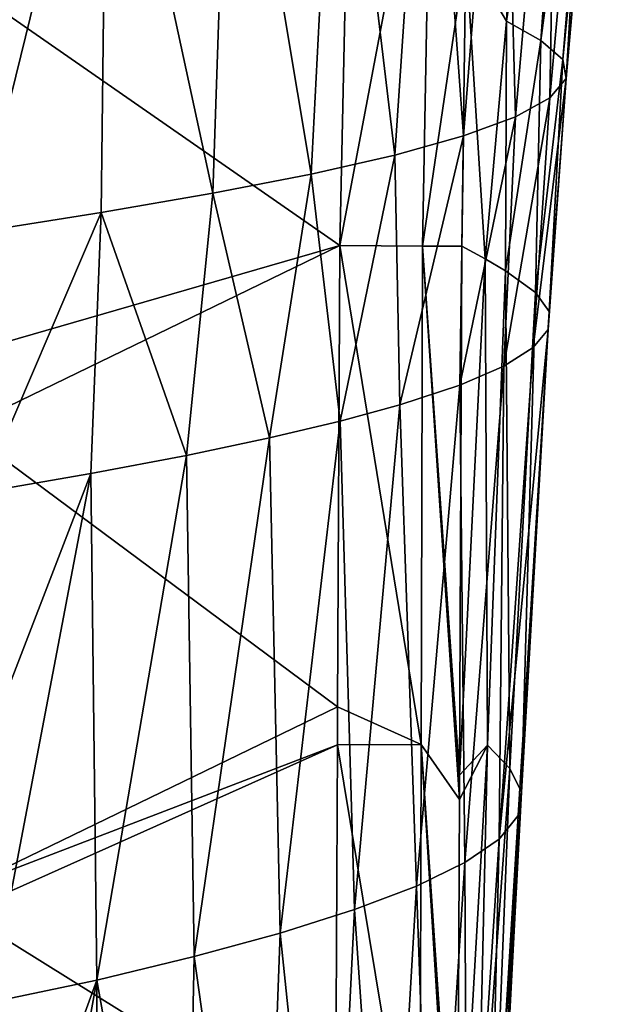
# Model space of a CAD drawing. Header units: millimetres. Extents: x -350 to 350, y 0 to 877.
# Tile 53 of 63: x 260 to 308, y 338 to 418. Entities that reach past the tile are written whole.
import ezdxf

# ---------------------------------------------------------------- set-up
doc = ezdxf.new("R2010")
doc.units = ezdxf.units.MM
doc.header["$LTSCALE"] = 41.718519
for name, color, linetype in [('30', 7, 'CONTINUOUS'), ('31', 7, 'CONTINUOUS'), ('35', 7, 'CONTINUOUS'), ('55', 7, 'CONTINUOUS'), ('56', 7, 'CONTINUOUS')]:
    doc.layers.add(name, color=color, linetype=linetype)

msp = doc.modelspace()

# ---------------------------------------------------------------- linework, layer by layer
at = {"layer": '30', "linetype": 'Continuous'}
for points in [[(301.636, 457.258, -47.342), (296.104, 423.607, -9.048), (299.403, 417.947, -47.017), (301.636, 457.258, -47.342)], [(305.044, 455.915, -85.872), (301.636, 457.258, -47.342), (299.403, 417.947, -47.017), (305.044, 455.915, -85.872)], [(302.233, 416.388, -85.058), (305.044, 455.915, -85.872), (299.403, 417.947, -47.017), (302.233, 416.388, -85.058)], [(307.27, 454.572, -124.32), (305.044, 455.915, -85.872), (302.233, 416.388, -85.058), (307.27, 454.572, -124.32)], [(304.008, 414.829, -123.027), (307.27, 454.572, -124.32), (302.233, 416.388, -85.058), (304.008, 414.829, -123.027)], [(307.811, 453.229, -162.505), (307.27, 454.572, -124.32), (304.008, 414.829, -123.027), (307.811, 453.229, -162.505)], [(304.281, 413.27, -160.759), (307.811, 453.229, -162.505), (304.008, 414.829, -123.027), (304.281, 413.27, -160.759)], [(306.569, 451.886, -200.404), (307.811, 453.229, -162.505), (304.281, 413.27, -160.759), (306.569, 451.886, -200.404)], [(303.633, 450.543, -238.072), (306.569, 451.886, -200.404), (302.966, 411.711, -198.238), (303.633, 450.543, -238.072)], [(302.966, 411.711, -198.238), (306.569, 451.886, -200.404), (304.281, 413.27, -160.759), (302.966, 411.711, -198.238)], [(299.098, 449.2, -275.565), (303.633, 450.543, -238.072), (300.144, 410.152, -235.512), (299.098, 449.2, -275.565)], [(300.144, 410.152, -235.512), (303.633, 450.543, -238.072), (302.966, 411.711, -198.238), (300.144, 410.152, -235.512)], [(293.057, 447.857, -312.936), (299.098, 449.2, -275.565), (295.898, 408.593, -272.629), (293.057, 447.857, -312.936)], [(295.898, 408.593, -272.629), (299.098, 449.2, -275.565), (300.144, 410.152, -235.512), (295.898, 408.593, -272.629)], [(285.601, 446.514, -350.242), (293.057, 447.857, -312.936), (290.31, 407.034, -309.639), (285.601, 446.514, -350.242)], [(290.31, 407.034, -309.639), (293.057, 447.857, -312.936), (295.898, 408.593, -272.629), (290.31, 407.034, -309.639)], [(276.825, 445.171, -387.537), (285.601, 446.514, -350.242), (283.464, 405.475, -346.59), (276.825, 445.171, -387.537)], [(283.464, 405.475, -346.59), (285.601, 446.514, -350.242), (290.31, 407.034, -309.639), (283.464, 405.475, -346.59)], [(266.821, 443.828, -424.877), (276.825, 445.171, -387.537), (275.442, 403.916, -383.532), (266.821, 443.828, -424.877)], [(275.442, 403.916, -383.532), (276.825, 445.171, -387.537), (283.464, 405.475, -346.59), (275.442, 403.916, -383.532)], [(255.682, 442.383, -462.303), (266.821, 443.828, -424.877), (256.202, 400.75, -457.579), (255.682, 442.383, -462.303)], [(256.202, 400.75, -457.579), (266.821, 443.828, -424.877), (266.327, 402.357, -420.513), (256.202, 400.75, -457.579)], [(266.327, 402.357, -420.513), (266.821, 443.828, -424.877), (275.442, 403.916, -383.532), (266.327, 402.357, -420.513)], [(296.104, 423.607, -9.048), (295.764, 399.591, -9.169), (297.664, 398.559, -32.416), (296.104, 423.607, -9.048)], [(299.403, 417.947, -47.017), (296.104, 423.607, -9.048), (297.664, 398.559, -32.416), (299.403, 417.947, -47.017)], [(299.334, 397.585, -54.391), (299.403, 417.947, -47.017), (297.664, 398.559, -32.416), (299.334, 397.585, -54.391)], [(302.233, 416.388, -85.058), (299.403, 417.947, -47.017), (299.334, 397.585, -54.391), (302.233, 416.388, -85.058)], [(301.771, 395.815, -94.375), (302.233, 416.388, -85.058), (299.334, 397.585, -54.391), (301.771, 395.815, -94.375)], [(304.008, 414.829, -123.027), (302.233, 416.388, -85.058), (301.771, 395.815, -94.375), (304.008, 414.829, -123.027)], [(302.913, 394.255, -129.509), (304.008, 414.829, -123.027), (301.771, 395.815, -94.375), (302.913, 394.255, -129.509)], [(304.281, 413.27, -160.759), (304.008, 414.829, -123.027), (302.913, 394.255, -129.509), (304.281, 413.27, -160.759)], [(302.966, 411.711, -198.238), (304.281, 413.27, -160.759), (301.606, 391.314, -195.195), (302.966, 411.711, -198.238)], [(301.606, 391.314, -195.195), (304.281, 413.27, -160.759), (302.832, 392.786, -162.402), (301.606, 391.314, -195.195)], [(302.832, 392.786, -162.402), (304.281, 413.27, -160.759), (302.913, 394.255, -129.509), (302.832, 392.786, -162.402)], [(300.144, 410.152, -235.512), (302.966, 411.711, -198.238), (299.21, 389.802, -228.702), (300.144, 410.152, -235.512)], [(299.21, 389.802, -228.702), (302.966, 411.711, -198.238), (301.606, 391.314, -195.195), (299.21, 389.802, -228.702)], [(295.898, 408.593, -272.629), (300.144, 410.152, -235.512), (295.599, 388.246, -263.068), (295.898, 408.593, -272.629)], [(295.599, 388.246, -263.068), (300.144, 410.152, -235.512), (299.21, 389.802, -228.702), (295.599, 388.246, -263.068)], [(290.31, 407.034, -309.639), (295.898, 408.593, -272.629), (290.718, 386.639, -298.448), (290.31, 407.034, -309.639)], [(290.718, 386.639, -298.448), (295.898, 408.593, -272.629), (295.599, 388.246, -263.068), (290.718, 386.639, -298.448)], [(283.464, 405.475, -346.59), (290.31, 407.034, -309.639), (285.847, 385.311, -327.647), (283.464, 405.475, -346.59)], [(285.847, 385.311, -327.647), (290.31, 407.034, -309.639), (290.718, 386.639, -298.448), (285.847, 385.311, -327.647)], [(275.442, 403.916, -383.532), (283.464, 405.475, -346.59), (280.063, 383.939, -357.793), (275.442, 403.916, -383.532)], [(280.063, 383.939, -357.793), (283.464, 405.475, -346.59), (285.847, 385.311, -327.647), (280.063, 383.939, -357.793)], [(266.327, 402.357, -420.513), (275.442, 403.916, -383.532), (273.301, 382.515, -389.077), (266.327, 402.357, -420.513)], [(273.301, 382.515, -389.077), (275.442, 403.916, -383.532), (280.063, 383.939, -357.793), (273.301, 382.515, -389.077)], [(256.202, 400.75, -457.579), (266.327, 402.357, -420.513), (256.516, 379.481, -455.896), (256.202, 400.75, -457.579)], [(256.516, 379.481, -455.896), (266.327, 402.357, -420.513), (265.477, 381.032, -421.721), (256.516, 379.481, -455.896)], [(265.477, 381.032, -421.721), (266.327, 402.357, -420.513), (273.301, 382.515, -389.077), (265.477, 381.032, -421.721)]]:
    msp.add_3dface(points, dxfattribs=at)
at = {"layer": '31', "linetype": 'Continuous'}
for points in [[(297.664, 398.559, -32.416), (295.764, 399.591, -9.169), (295.577, 356.427, -9.385), (297.664, 398.559, -32.416)], [(297.873, 358.867, -46.817), (297.664, 398.559, -32.416), (295.577, 356.427, -9.385), (297.873, 358.867, -46.817)], [(299.334, 397.585, -54.391), (297.664, 398.559, -32.416), (297.873, 358.867, -46.817), (299.334, 397.585, -54.391)], [(299.693, 356.95, -84.421), (299.334, 397.585, -54.391), (297.873, 358.867, -46.817), (299.693, 356.95, -84.421)], [(301.771, 395.815, -94.375), (299.334, 397.585, -54.391), (299.693, 356.95, -84.421), (301.771, 395.815, -94.375)], [(300.649, 355.033, -121.965), (301.771, 395.815, -94.375), (299.693, 356.95, -84.421), (300.649, 355.033, -121.965)], [(302.913, 394.255, -129.509), (301.771, 395.815, -94.375), (300.649, 355.033, -121.965), (302.913, 394.255, -129.509)], [(302.832, 392.786, -162.402), (302.913, 394.255, -129.509), (300.379, 353.116, -159.316), (302.832, 392.786, -162.402)], [(300.379, 353.116, -159.316), (302.913, 394.255, -129.509), (300.649, 355.033, -121.965), (300.379, 353.116, -159.316)], [(301.606, 391.314, -195.195), (302.832, 392.786, -162.402), (298.814, 351.199, -196.459), (301.606, 391.314, -195.195)], [(298.814, 351.199, -196.459), (302.832, 392.786, -162.402), (300.379, 353.116, -159.316), (298.814, 351.199, -196.459)], [(299.21, 389.802, -228.702), (301.606, 391.314, -195.195), (298.814, 351.199, -196.459), (299.21, 389.802, -228.702)], [(295.599, 388.246, -263.068), (299.21, 389.802, -228.702), (296.02, 349.282, -233.436), (295.599, 388.246, -263.068)], [(296.02, 349.282, -233.436), (299.21, 389.802, -228.702), (298.814, 351.199, -196.459), (296.02, 349.282, -233.436)], [(290.718, 386.639, -298.448), (295.599, 388.246, -263.068), (292.065, 347.365, -270.285), (290.718, 386.639, -298.448)], [(292.065, 347.365, -270.285), (295.599, 388.246, -263.068), (296.02, 349.282, -233.436), (292.065, 347.365, -270.285)], [(285.847, 385.311, -327.647), (290.718, 386.639, -298.448), (287.016, 345.449, -307.047), (285.847, 385.311, -327.647)], [(287.016, 345.449, -307.047), (290.718, 386.639, -298.448), (292.065, 347.365, -270.285), (287.016, 345.449, -307.047)], [(280.063, 383.939, -357.793), (285.847, 385.311, -327.647), (280.94, 343.532, -343.761), (280.063, 383.939, -357.793)], [(280.94, 343.532, -343.761), (285.847, 385.311, -327.647), (287.016, 345.449, -307.047), (280.94, 343.532, -343.761)], [(273.301, 382.515, -389.077), (280.063, 383.939, -357.793), (273.905, 341.615, -380.468), (273.301, 382.515, -389.077)], [(273.905, 341.615, -380.468), (280.063, 383.939, -357.793), (280.94, 343.532, -343.761), (273.905, 341.615, -380.468)], [(265.477, 381.032, -421.721), (273.301, 382.515, -389.077), (265.979, 339.698, -417.206), (265.477, 381.032, -421.721)], [(265.979, 339.698, -417.206), (273.301, 382.515, -389.077), (273.905, 341.615, -380.468), (265.979, 339.698, -417.206)], [(256.516, 379.481, -455.896), (265.477, 381.032, -421.721), (256.856, 358.691, -454.724), (256.516, 379.481, -455.896)], [(256.856, 358.691, -454.724), (265.477, 381.032, -421.721), (257.227, 337.856, -454.018), (256.856, 358.691, -454.724)], [(257.227, 337.856, -454.018), (265.477, 381.032, -421.721), (265.979, 339.698, -417.206), (257.227, 337.856, -454.018)], [(297.873, 358.867, -46.817), (295.568, 354.427, -9.395), (295.391, 315.772, -9.591), (297.873, 358.867, -46.817)], [(296.967, 319.759, -46.901), (297.873, 358.867, -46.817), (295.391, 315.772, -9.591), (296.967, 319.759, -46.901)], [(297.873, 358.867, -46.817), (295.577, 356.427, -9.385), (295.568, 354.427, -9.395), (297.873, 358.867, -46.817)], [(299.693, 356.95, -84.421), (297.873, 358.867, -46.817), (296.967, 319.759, -46.901), (299.693, 356.95, -84.421)], [(298.125, 317.586, -84.41), (299.693, 356.95, -84.421), (296.967, 319.759, -46.901), (298.125, 317.586, -84.41)], [(300.649, 355.033, -121.965), (299.693, 356.95, -84.421), (298.125, 317.586, -84.41), (300.649, 355.033, -121.965)], [(298.547, 315.414, -121.867), (300.649, 355.033, -121.965), (298.125, 317.586, -84.41), (298.547, 315.414, -121.867)], [(300.379, 353.116, -159.316), (300.649, 355.033, -121.965), (298.547, 315.414, -121.867), (300.379, 353.116, -159.316)], [(298.814, 351.199, -196.459), (300.379, 353.116, -159.316), (297.925, 313.242, -159.159), (298.814, 351.199, -196.459)], [(297.925, 313.242, -159.159), (300.379, 353.116, -159.316), (298.547, 315.414, -121.867), (297.925, 313.242, -159.159)], [(296.02, 349.282, -233.436), (298.814, 351.199, -196.459), (296.2, 311.069, -196.276), (296.02, 349.282, -233.436)], [(296.2, 311.069, -196.276), (298.814, 351.199, -196.459), (297.925, 313.242, -159.159), (296.2, 311.069, -196.276)], [(292.065, 347.365, -270.285), (296.02, 349.282, -233.436), (293.43, 308.897, -233.25), (292.065, 347.365, -270.285)], [(293.43, 308.897, -233.25), (296.02, 349.282, -233.436), (296.2, 311.069, -196.276), (293.43, 308.897, -233.25)], [(287.016, 345.449, -307.047), (292.065, 347.365, -270.285), (289.673, 306.725, -270.116), (287.016, 345.449, -307.047)], [(289.673, 306.725, -270.116), (292.065, 347.365, -270.285), (293.43, 308.897, -233.25), (289.673, 306.725, -270.116)], [(280.94, 343.532, -343.761), (287.016, 345.449, -307.047), (284.984, 304.552, -306.907), (280.94, 343.532, -343.761)], [(284.984, 304.552, -306.907), (287.016, 345.449, -307.047), (289.673, 306.725, -270.116), (284.984, 304.552, -306.907)], [(273.905, 341.615, -380.468), (280.94, 343.532, -343.761), (279.422, 302.38, -343.659), (273.905, 341.615, -380.468)], [(279.422, 302.38, -343.659), (280.94, 343.532, -343.761), (284.984, 304.552, -306.907), (279.422, 302.38, -343.659)], [(265.979, 339.698, -417.206), (273.905, 341.615, -380.468), (273.044, 300.208, -380.403), (265.979, 339.698, -417.206)], [(273.044, 300.208, -380.403), (273.905, 341.615, -380.468), (279.422, 302.38, -343.659), (273.044, 300.208, -380.403)], [(257.227, 337.856, -454.018), (265.979, 339.698, -417.206), (257.631, 316.95, -453.778), (257.227, 337.856, -454.018)], [(257.631, 316.95, -453.778), (265.979, 339.698, -417.206), (258.068, 295.988, -454.005), (257.631, 316.95, -453.778)], [(258.068, 295.988, -454.005), (265.979, 339.698, -417.206), (265.908, 298.035, -417.175), (258.068, 295.988, -454.005)], [(265.908, 298.035, -417.175), (265.979, 339.698, -417.206), (273.044, 300.208, -380.403), (265.908, 298.035, -417.175)]]:
    msp.add_3dface(points, dxfattribs=at)
at = {"layer": '35', "linetype": 'Continuous'}
for points in [[(286.688, 440.099), (255.176, 420.912), (285.799, 399.637), (286.688, 440.099)], [(255.176, 420.912), (254.997, 390.766), (285.799, 399.637), (255.176, 420.912)], [(254.997, 390.766), (255.002, 384.712), (285.799, 399.637), (254.997, 390.766)], [(285.799, 399.637), (255.002, 384.712), (285.622, 361.983), (285.799, 399.637)], [(255.002, 384.712), (254.999, 347.167), (285.622, 361.983), (255.002, 384.712)], [(285.622, 361.983), (254.999, 347.167), (285.607, 358.889), (285.622, 361.983)], [(254.999, 347.167), (254.999, 345.221), (285.607, 358.889), (254.999, 347.167)], [(285.607, 358.889), (254.999, 345.221), (285.45, 326.255), (285.607, 358.889)], [(254.999, 345.221), (254.999, 322.526), (285.45, 326.255), (254.999, 345.221)]]:
    msp.add_3dface(points, dxfattribs=at)
at = {"layer": '55', "linetype": 'Continuous'}
for points in [[(286.688, 440.099), (285.799, 399.637), (293.288, 439.25, -2.512), (286.688, 440.099)], [(285.799, 399.637), (292.57, 399.606, -2.641), (293.288, 439.25, -2.512), (285.799, 399.637)], [(292.57, 399.606, -2.641), (296.104, 423.607, -9.048), (293.288, 439.25, -2.512), (292.57, 399.606, -2.641)], [(295.764, 399.591, -9.169), (296.104, 423.607, -9.048), (292.57, 399.606, -2.641), (295.764, 399.591, -9.169)]]:
    msp.add_3dface(points, dxfattribs=at)
at = {"layer": '56', "linetype": 'Continuous'}
for points in [[(285.799, 399.637), (285.622, 361.983), (292.453, 358.931, -2.71), (285.799, 399.637)], [(292.57, 399.606, -2.641), (285.799, 399.637), (292.453, 358.931, -2.71), (292.57, 399.606, -2.641)], [(295.568, 354.427, -9.395), (292.57, 399.606, -2.641), (292.453, 358.931, -2.71), (295.568, 354.427, -9.395)], [(295.577, 356.427, -9.385), (295.764, 399.591, -9.169), (292.57, 399.606, -2.641), (295.577, 356.427, -9.385)], [(295.568, 354.427, -9.395), (295.577, 356.427, -9.385), (292.57, 399.606, -2.641), (295.568, 354.427, -9.395)], [(285.622, 361.983), (285.607, 358.889), (292.453, 358.931, -2.71), (285.622, 361.983)], [(285.607, 358.889), (285.45, 326.255), (292.332, 318.215, -2.782), (285.607, 358.889)], [(292.453, 358.931, -2.71), (285.607, 358.889), (292.332, 318.215, -2.782), (292.453, 358.931, -2.71)], [(295.373, 312.017, -9.61), (292.453, 358.931, -2.71), (292.332, 318.215, -2.782), (295.373, 312.017, -9.61)], [(295.391, 315.772, -9.591), (295.568, 354.427, -9.395), (292.453, 358.931, -2.71), (295.391, 315.772, -9.591)], [(295.373, 312.017, -9.61), (295.391, 315.772, -9.591), (292.453, 358.931, -2.71), (295.373, 312.017, -9.61)]]:
    msp.add_3dface(points, dxfattribs=at)

doc.saveas('drawing.dxf')
